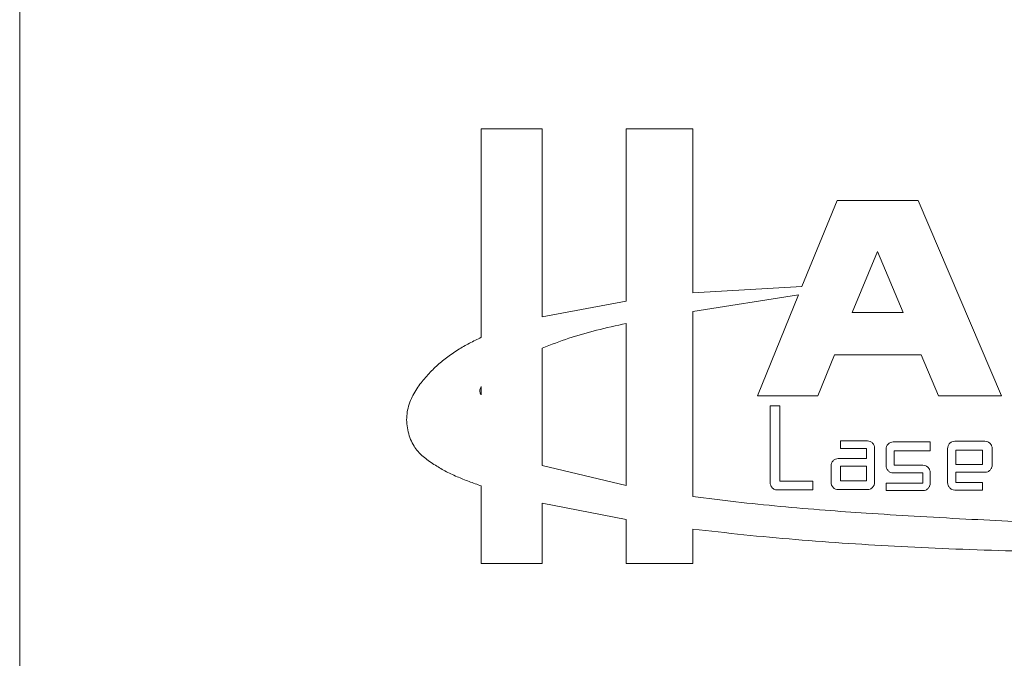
# Model space of a CAD drawing. Header units: inches. Extents: x 1.3 to 19.3, y 2.5 to 15.4.
# Tile 10 of 27: x 9.485 to 10.505, y 8.762 to 9.423. Entities that reach past the tile are written whole.
import ezdxf

# ---------------------------------------------------------------- set-up
doc = ezdxf.new("R2010")
doc.units = ezdxf.units.IN
doc.header["$MEASUREMENT"] = 0

msp = doc.modelspace()

# ---------------------------------------------------------------- linework, layer by layer
at = {"color": 7, "linetype": 'Continuous', "lineweight": 15}
for p, q in [((9.4854, 9.634), (9.4854, 7.634)), ((9.9634, 9.3101), (10.0265, 9.3101)), ((9.9634, 9.3101), (9.9634, 9.0942)), ((10.0265, 9.1155), (10.0265, 9.3101)), ((10.1825, 9.3101), (10.1134, 9.3101)), ((10.1134, 9.3101), (10.1134, 9.1316)), ((10.1825, 9.1401), (10.1825, 9.3101)), ((10.332, 9.2357), (10.2954, 9.1468)), ((10.4159, 9.2357), (10.332, 9.2357)), ((10.5021, 9.0336), (10.4159, 9.2357)), ((10.3737, 9.1829), (10.3474, 9.1197)), ((10.4003, 9.1197), (10.3737, 9.1829)), ((10.2954, 9.1468), (10.1825, 9.1401)), ((10.1825, 9.1208), (10.2918, 9.138)), ((10.2918, 9.138), (10.2494, 9.0336)), ((10.1134, 9.1316), (10.0265, 9.1155)), ((10.1825, 8.9295), (10.1825, 9.1208)), ((10.3474, 9.1197), (10.4003, 9.1197)), ((10.1134, 8.9407), (10.1134, 9.1086)), ((10.0265, 9.083), (10.0265, 8.9614)), ((10.3117, 9.0336), (10.3292, 9.0759)), ((10.3292, 9.0759), (10.4188, 9.0759)), ((10.4188, 9.0759), (10.4368, 9.0336)), ((9.9634, 9.0345), (9.9634, 9.0431)), ((10.2494, 9.0336), (10.3117, 9.0336)), ((10.4368, 9.0336), (10.5021, 9.0336)), ((10.2726, 9.0233), (10.2624, 9.0233)), ((10.2624, 9.0233), (10.2624, 8.9439)), ((10.2726, 8.9454), (10.2726, 9.0233)), ((10.3633, 8.9869), (10.3352, 8.9869)), ((10.3352, 8.9869), (10.3352, 8.9792)), ((10.4282, 8.9859), (10.3899, 8.9859)), ((10.4282, 8.9767), (10.4282, 8.9859)), ((10.4849, 8.9865), (10.4536, 8.9865)), ((10.3352, 8.9792), (10.3622, 8.9792)), ((10.3622, 8.9792), (10.3622, 8.9686)), ((10.3707, 8.9442), (10.3707, 8.9792)), ((10.3825, 8.9782), (10.3825, 8.9615)), ((10.391, 8.9618), (10.391, 8.9767)), ((10.391, 8.9767), (10.4282, 8.9767)), ((10.4461, 8.9788), (10.4461, 8.9438)), ((10.4825, 8.9774), (10.4548, 8.9774)), ((10.4548, 8.9774), (10.4548, 8.9624)), ((10.4825, 8.9624), (10.4825, 8.9774)), ((10.4924, 8.9622), (10.4924, 8.9788)), ((10.3622, 8.9686), (10.3329, 8.9686)), ((10.4548, 8.9624), (10.4825, 8.9624)), ((10.0265, 8.9614), (10.1134, 8.9407)), ((10.3256, 8.9609), (10.3256, 8.9442)), ((10.3622, 8.9607), (10.3352, 8.9607)), ((10.3352, 8.9607), (10.3352, 8.9457)), ((10.3622, 8.9457), (10.3622, 8.9607)), ((10.3899, 8.9538), (10.4207, 8.9538)), ((10.4207, 8.9618), (10.391, 8.9618)), ((10.4207, 8.9538), (10.4207, 8.9432)), ((10.4282, 8.9432), (10.4282, 8.954)), ((10.4548, 8.9438), (10.4548, 8.9545)), ((10.4548, 8.9545), (10.4849, 8.9545)), ((10.3066, 8.9454), (10.2726, 8.9454)), ((10.3066, 8.9362), (10.3066, 8.9454)), ((10.3352, 8.9457), (10.3622, 8.9457)), ((10.4207, 8.9432), (10.3825, 8.9432)), ((10.3825, 8.9432), (10.3825, 8.9355)), ((10.4825, 8.9438), (10.4548, 8.9438)), ((10.4825, 8.9361), (10.4825, 8.9438)), ((9.9634, 8.9403), (9.9634, 8.8601)), ((10.2696, 8.9362), (10.3066, 8.9362)), ((10.3329, 8.9365), (10.3633, 8.9365)), ((10.3825, 8.9355), (10.4207, 8.9355)), ((10.4536, 8.9361), (10.4825, 8.9361)), ((10.0265, 8.8601), (10.0265, 8.9224)), ((10.0265, 8.9224), (10.1134, 8.9055)), ((10.1134, 8.9055), (10.1134, 8.8601)), ((10.1825, 8.8601), (10.1825, 8.8957)), ((9.9634, 8.8601), (10.0265, 8.8601)), ((10.1134, 8.8601), (10.1825, 8.8601))]:
    msp.add_line(p, q, dxfattribs=at)
for points, knots in [([(10.1134, 9.1086), (10.1031, 9.1063), (10.0829, 9.1018), (10.0539, 9.0936), (10.0356, 9.0865), (10.0265, 9.083)], [0, 0, 0, 0, 0.343066, 0.673468, 1, 1, 1, 1]), ([(9.9634, 9.0942), (9.9593, 9.0922), (9.951, 9.0882), (9.9389, 9.0812), (9.9275, 9.0734), (9.9166, 9.0644), (9.9067, 9.0542), (9.8989, 9.0446), (9.8935, 9.036), (9.89, 9.0288), (9.8874, 9.0211), (9.886, 9.0129), (9.886, 9.0045), (9.8875, 8.9962), (9.89, 8.9883), (9.8935, 8.9815), (9.898, 8.9756), (9.903, 8.9708), (9.9086, 8.9664), (9.916, 8.9614), (9.9259, 8.9556), (9.9381, 8.9498), (9.9506, 8.9448), (9.9591, 8.9418), (9.9634, 8.9403)], [0, 0, 0, 0, 0.062395, 0.124775, 0.190106, 0.249585, 0.31199, 0.374363, 0.407106, 0.437229, 0.470145, 0.499995, 0.530456, 0.562776, 0.594384, 0.625476, 0.654524, 0.688012, 0.717171, 0.750433, 0.811147, 0.875222, 0.93761, 1, 1, 1, 1]), ([(9.9634, 9.0431), (9.963, 9.0424), (9.9622, 9.0411), (9.9618, 9.0391), (9.9619, 9.0376), (9.9623, 9.036), (9.9629, 9.0351), (9.9634, 9.0345)], [0, 0, 0, 0, 0.257678, 0.499882, 0.628016, 0.75046, 1, 1, 1, 1]), ([(10.3707, 8.9792), (10.3705, 8.9803), (10.3703, 8.9823), (10.3686, 8.9848), (10.3662, 8.9866), (10.3643, 8.9868), (10.3633, 8.9869)], [0, 0, 0, 0, 0.252541, 0.499944, 0.748008, 1, 1, 1, 1]), ([(10.3899, 8.9859), (10.3889, 8.9858), (10.387, 8.9856), (10.3846, 8.9838), (10.3828, 8.9812), (10.3826, 8.9792), (10.3825, 8.9782)], [0, 0, 0, 0, 0.2524898, 0.4999507, 0.7479349, 1, 1, 1, 1]), ([(10.4536, 8.9865), (10.4526, 8.9864), (10.4507, 8.9862), (10.4482, 8.9844), (10.4465, 8.9819), (10.4462, 8.9799), (10.4461, 8.9788)], [0, 0, 0, 0, 0.252489, 0.499951, 0.747936, 1, 1, 1, 1]), ([(10.4924, 8.9788), (10.4923, 8.9799), (10.4921, 8.9819), (10.4903, 8.9844), (10.4878, 8.9862), (10.4859, 8.9864), (10.4849, 8.9865)], [0, 0, 0, 0, 0.2525431, 0.4999377, 0.7480025, 1, 1, 1, 1]), ([(10.3329, 8.9686), (10.3319, 8.9685), (10.33, 8.9683), (10.3276, 8.9665), (10.3259, 8.9639), (10.3257, 8.9619), (10.3256, 8.9609)], [0, 0, 0, 0, 0.2524918, 0.4999496, 0.7479365, 1, 1, 1, 1]), ([(10.4849, 8.9545), (10.4859, 8.9546), (10.4878, 8.9548), (10.4903, 8.9566), (10.4921, 8.9591), (10.4923, 8.9611), (10.4924, 8.9622)], [0, 0, 0, 0, 0.252489, 0.4999524, 0.7479362, 1, 1, 1, 1]), ([(10.3825, 8.9615), (10.3826, 8.9605), (10.3828, 8.9585), (10.3846, 8.9559), (10.387, 8.9541), (10.3889, 8.9539), (10.3899, 8.9538)], [0, 0, 0, 0, 0.2525498, 0.4999444, 0.7480103, 1, 1, 1, 1]), ([(10.4282, 8.954), (10.4281, 8.9551), (10.4279, 8.9571), (10.4261, 8.9596), (10.4237, 8.9614), (10.4217, 8.9616), (10.4207, 8.9618)], [0, 0, 0, 0, 0.252542, 0.499937, 0.748003, 1, 1, 1, 1]), ([(10.2624, 8.9439), (10.2626, 8.9429), (10.2628, 8.9409), (10.2644, 8.9384), (10.2668, 8.9365), (10.2686, 8.9363), (10.2696, 8.9362)], [0, 0, 0, 0, 0.252544, 0.499942, 0.748008, 1, 1, 1, 1]), ([(10.3256, 8.9442), (10.3257, 8.9432), (10.3259, 8.9412), (10.3276, 8.9387), (10.33, 8.9368), (10.3319, 8.9366), (10.3329, 8.9365)], [0, 0, 0, 0, 0.252543, 0.499946, 0.748009, 1, 1, 1, 1]), ([(10.3633, 8.9365), (10.3643, 8.9366), (10.3662, 8.9369), (10.3686, 8.9387), (10.3703, 8.9412), (10.3705, 8.9432), (10.3707, 8.9442)], [0, 0, 0, 0, 0.252495, 0.499954, 0.747937, 1, 1, 1, 1]), ([(10.4207, 8.9355), (10.4217, 8.9356), (10.4237, 8.9358), (10.4261, 8.9376), (10.4279, 8.9401), (10.4281, 8.9422), (10.4282, 8.9432)], [0, 0, 0, 0, 0.252489, 0.499949, 0.747937, 1, 1, 1, 1]), ([(10.4461, 8.9438), (10.4462, 8.9428), (10.4465, 8.9408), (10.4482, 8.9383), (10.4507, 8.9364), (10.4526, 8.9362), (10.4536, 8.9361)], [0, 0, 0, 0, 0.252544, 0.499937, 0.748005, 1, 1, 1, 1]), ([(11.5067, 8.8859), (11.4902, 8.8861), (11.4601, 8.8865), (11.4115, 8.8867), (11.3626, 8.8868), (11.3102, 8.8868), (11.2576, 8.8868), (11.2099, 8.8871), (11.1673, 8.8875), (11.1319, 8.8881), (11.0955, 8.8887), (11.0555, 8.8896), (11.0155, 8.8904), (10.9806, 8.8912), (10.955, 8.8917), (10.9303, 8.8921), (10.9003, 8.8926), (10.8573, 8.8933), (10.805, 8.8941), (10.7467, 8.8953), (10.6889, 8.8968), (10.6309, 8.8987), (10.5728, 8.9009), (10.5175, 8.9034), (10.4636, 8.9061), (10.4126, 8.9089), (10.364, 8.912), (10.3177, 8.9152), (10.2727, 8.9191), (10.227, 8.9237), (10.1973, 8.9276), (10.1825, 8.9295)], [0, 0, 0, 0, 0.044134, 0.08079, 0.124997, 0.166663, 0.208305, 0.249995, 0.277496, 0.305808, 0.329967, 0.359056, 0.394551, 0.418028, 0.43532, 0.450115, 0.471559, 0.500004, 0.542575, 0.58348, 0.624572, 0.665936, 0.707562, 0.74945, 0.785565, 0.825032, 0.86174, 0.893757, 0.929245, 0.964747, 1, 1, 1, 1]), ([(10.1825, 8.8957), (10.2, 8.8937), (10.2349, 8.8896), (10.2889, 8.8847), (10.3432, 8.8807), (10.3986, 8.8774), (10.4552, 8.8749), (10.5094, 8.8731), (10.5614, 8.8719), (10.6093, 8.8712), (10.6581, 8.8707), (10.7037, 8.8705), (10.7458, 8.8705), (10.7746, 8.8705), (10.7935, 8.8705), (10.8038, 8.8706), (10.8146, 8.8706), (10.826, 8.8706), (10.8379, 8.8706), (10.8503, 8.8707), (10.8649, 8.8707), (10.8841, 8.8708), (10.911, 8.8708), (10.9473, 8.8709), (10.9924, 8.871), (11.0382, 8.8711), (11.0777, 8.8712), (11.1085, 8.8713), (11.1346, 8.8714), (11.1589, 8.8715), (11.1813, 8.8716), (11.2149, 8.8718), (11.2586, 8.8721), (11.3111, 8.8725), (11.3615, 8.8731), (11.4094, 8.8739), (11.458, 8.8748), (11.4889, 8.8756), (11.5053, 8.876)], [0, 0, 0, 0, 0.041604, 0.083043, 0.124996, 0.165278, 0.206942, 0.249992, 0.283732, 0.319459, 0.353175, 0.38849, 0.41692, 0.443161, 0.450113, 0.457454, 0.465185, 0.473304, 0.481813, 0.490711, 0.499998, 0.513137, 0.531883, 0.55805, 0.591638, 0.630116, 0.658417, 0.679233, 0.698801, 0.717119, 0.734187, 0.750006, 0.794255, 0.83592, 0.875003, 0.91717, 0.955992, 1, 1, 1, 1])]:
    msp.add_open_spline(points, degree=3, knots=knots, dxfattribs=at)

doc.saveas('drawing.dxf')
